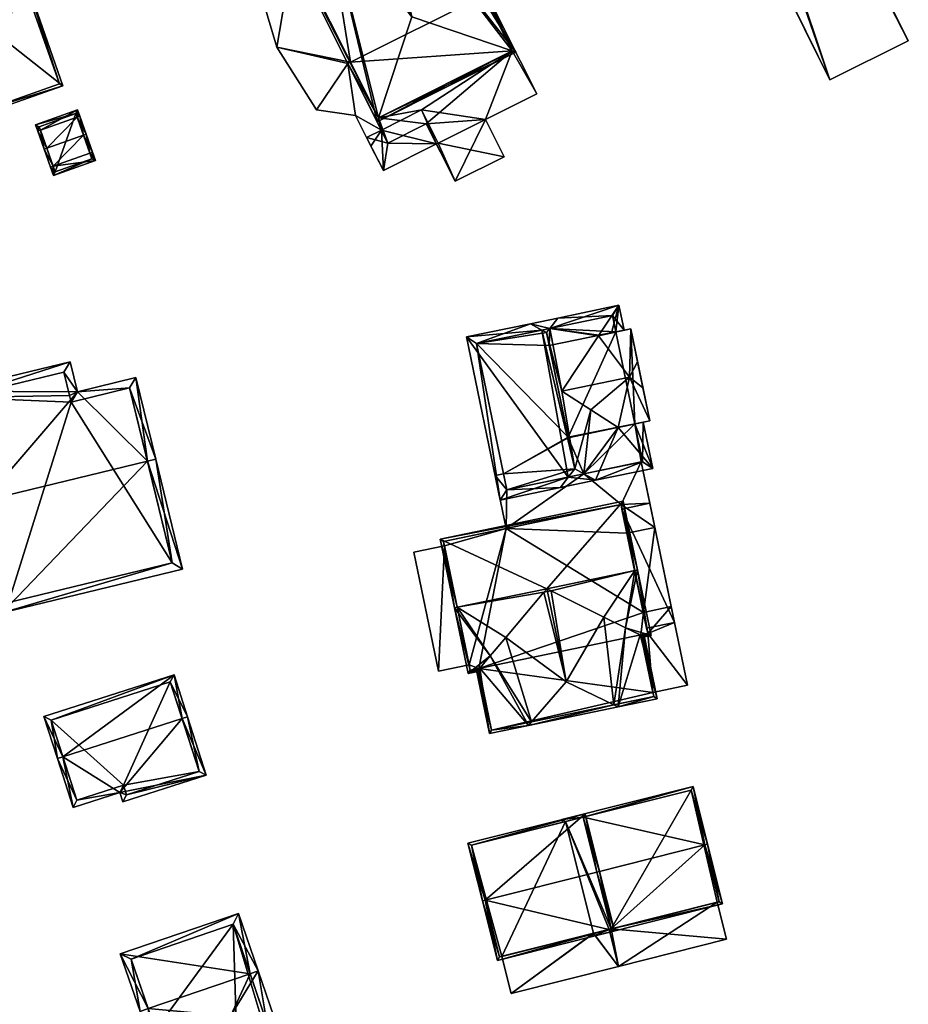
# Model space of a CAD drawing. Header units: inches. Extents: x 2685601 to 2690022, y 1235992 to 1239010.
# Tile 80 of 256: x 2686250 to 2686328, y 1236950 to 1237037. Entities that reach past the tile are written whole.
import ezdxf

# ---------------------------------------------------------------- set-up
doc = ezdxf.new("R2010")
doc.units = ezdxf.units.IN
doc.header["$MEASUREMENT"] = 0
doc.layers.add('Gebaeude Einzelhaus', color=10, linetype='Continuous')

msp = doc.modelspace()

# ---------------------------------------------------------------- meshes
at = {"layer": 'Gebaeude Einzelhaus'}
mesh = msp.add_polyface(dxfattribs=at)
corners = [(2686270.939, 1237070.892, 440.905), (2686265.806, 1237089.3, 439.67), (2686265.696, 1237088.962, 439.754), (2686276.537, 1237062.62, 440.472), (2686293.694, 1237033.793, 439.67), (2686262.828, 1237080.125, 441.947), (2686268.159, 1237069.514, 441.947), (2686275.335, 1237062.024, 440.923), (2686278.697, 1237058.263, 440.481), (2686281.831, 1237048.921, 440.949), (2686277.495, 1237057.667, 440.931), (2686284.555, 1237036.88, 441.947), (2686279.169, 1237047.601, 441.947), (2686293.358, 1237033.907, 439.754), (2686281.639, 1237028.016, 439.753), (2686281.528, 1237027.68, 439.67), (2686253.976, 1237083.077, 439.753), (2686253.64, 1237083.188, 439.67), (2686266.094, 1237068.49, 441.179), (2686266.939, 1237056.718, 439.67), (2686268.716, 1237058.743, 440.502), (2686267.163, 1237056.829, 439.753), (2686269.171, 1237057.825, 440.5), (2686270.49, 1237059.622, 441.162), (2686276.986, 1237046.519, 441.136), (2686270.876, 1237054.386, 440.494), (2686272.65, 1237055.265, 441.153), (2686268.131, 1237054.345, 439.67), (2686268.355, 1237054.456, 439.753), (2686270.351, 1237055.446, 440.496), (2686293.359, 1237033.904, 439.753), (2686265.695, 1237088.965, 439.753), (2686266.094, 1237068.49, 440.166), (2686268.027, 1237065.69, 440.166), (2686271.624, 1237067.473, 440.166), (2686270.49, 1237059.622, 440.166), (2686270.927, 1237059.839, 440.166), (2686275.335, 1237062.024, 440.166), (2686274.524, 1237061.622, 440.166), (2686270.939, 1237070.892, 440.166), (2686279.597, 1237051.39, 440.166), (2686281.831, 1237048.921, 440.166), (2686277.495, 1237057.667, 440.166), (2686276.986, 1237046.519, 440.166), (2686276.684, 1237057.265, 440.166), (2686276, 1237049.607, 440.166), (2686272.65, 1237055.265, 440.166), (2686273.087, 1237055.482, 440.166), (2686276.684, 1237057.265, 442.82), (2686276, 1237049.607, 442.82), (2686279.597, 1237051.39, 442.82), (2686273.087, 1237055.482, 442.82), (2686274.524, 1237061.622, 442.82), (2686268.027, 1237065.69, 442.82), (2686271.624, 1237067.473, 442.82), (2686270.927, 1237059.839, 442.82), (2686255.697, 1237079.651, 431.423), (2686267.163, 1237056.829, 421.535), (2686253.976, 1237083.077, 431.423), (2686255.697, 1237079.651, 421.535), (2686279.183, 1237032.904, 439.244), (2686274.184, 1237042.855, 432.418), (2686279.183, 1237032.904, 432.418), (2686268.355, 1237054.456, 421.535), (2686274.184, 1237042.855, 421.535), (2686281.639, 1237028.016, 439.128), (2686293.359, 1237033.904, 439.129), (2686290.903, 1237038.793, 439.244), (2686267.416, 1237085.539, 431.423), (2686290.903, 1237038.793, 421.535), (2686267.416, 1237085.539, 421.535), (2686265.696, 1237088.964, 431.423), (2686253.976, 1237083.077, 421.535), (2686265.695, 1237088.965, 421.535), (2686270.939, 1237070.892, 421.535), (2686266.094, 1237068.49, 421.535), (2686279.183, 1237032.904, 421.535), (2686293.359, 1237033.904, 421.535), (2686276.986, 1237046.519, 421.535), (2686281.831, 1237048.921, 421.535), (2686281.639, 1237028.016, 421.535)]
mesh.append_faces([[corners[k] for k in face] for face in [(51, 52, 55), (55, 52, 53), (53, 52, 54), (51, 48, 52), (51, 49, 48), (48, 49, 50), (43, 45, 46), (46, 45, 47), (43, 40, 45), (40, 42, 44), (43, 41, 40), (40, 41, 42), (32, 34, 39), (39, 34, 37), (37, 34, 38), (36, 33, 35), (35, 33, 32), (32, 33, 34), (28, 14, 27), (27, 14, 15), (16, 19, 17), (16, 21, 19), (1, 16, 17), (1, 31, 16), (1, 2, 31), (15, 30, 4), (4, 30, 13), (15, 14, 30), (4, 13, 1), (1, 13, 2), (27, 25, 28), (28, 25, 29), (14, 24, 15), (15, 24, 27), (27, 24, 25), (25, 24, 26), (14, 11, 24), (24, 11, 12), (18, 20, 23), (20, 21, 22), (18, 19, 20), (20, 19, 21), (18, 17, 19), (18, 16, 17), (18, 5, 16), (18, 6, 5), (2, 16, 5), (2, 1, 16), (16, 1, 17), (14, 13, 11), (15, 4, 14), (14, 4, 13), (4, 9, 13), (13, 9, 11), (11, 9, 12), (4, 8, 9), (9, 8, 10), (4, 3, 8), (3, 0, 7), (0, 5, 6), (0, 2, 5), (4, 1, 3), (3, 1, 0), (0, 1, 2)]], dxfattribs={"color": 13})
mesh.append_faces([[corners[k] for k in face] for face in [(74, 79, 75), (75, 79, 78), (45, 40, 49), (49, 40, 50), (36, 53, 33), (47, 55, 36), (36, 55, 53), (47, 51, 55), (47, 45, 51), (51, 45, 49), (34, 33, 54), (54, 33, 53), (44, 50, 40), (38, 48, 44), (44, 48, 50), (38, 52, 48), (38, 34, 52), (52, 34, 54), (75, 57, 59), (63, 75, 78), (75, 63, 57), (78, 64, 63), (78, 76, 64), (76, 77, 80), (74, 69, 79), (79, 69, 78), (78, 69, 76), (76, 69, 77), (75, 70, 74), (70, 75, 59), (74, 70, 69), (59, 72, 70), (70, 72, 73), (18, 23, 32), (32, 23, 35), (26, 24, 46), (46, 24, 43), (0, 6, 39), (39, 6, 32), (32, 6, 18), (9, 10, 41), (41, 10, 42), (7, 0, 37), (37, 0, 39), (24, 12, 43), (43, 12, 41), (41, 12, 9), (71, 58, 31), (31, 58, 16), (2, 71, 31), (2, 68, 71), (68, 69, 70), (13, 67, 2), (2, 67, 68), (68, 67, 69), (13, 66, 67), (13, 30, 66), (30, 14, 66), (66, 14, 65), (28, 60, 14), (14, 60, 65), (64, 61, 63), (63, 61, 28), (28, 61, 60), (60, 61, 62), (57, 56, 59), (56, 16, 58), (57, 21, 56), (56, 21, 16)]], dxfattribs={"color": 41})
mesh = msp.add_polyface(dxfattribs=at)
corners = [(2686301.301, 1237088.761, 429.254), (2686321.214, 1237031.366, 429.254), (2686328.108, 1237034.79, 429.254), (2686294.406, 1237085.338, 429.254), (2686305.2, 1237079.3, 429.254), (2686300.75, 1237088.25, 429.254), (2686299.1, 1237076.25, 429.254), (2686294.65, 1237085.25, 429.254), (2686299.1, 1237076.25, 420.975), (2686294.65, 1237085.25, 420.975), (2686305.2, 1237079.3, 420.975), (2686300.75, 1237088.25, 420.975)]
mesh.append_faces([[corners[k] for k in face] for face in [(6, 4, 1), (3, 5, 7), (7, 6, 3), (3, 6, 1), (4, 5, 0), (0, 5, 3), (1, 4, 2), (2, 4, 0), (3, 1, 0), (0, 1, 2)]], dxfattribs={"color": 13})
mesh.append_faces([[corners[k] for k in face] for face in [(9, 11, 10), (9, 10, 8), (7, 11, 9), (5, 11, 7), (10, 11, 4), (4, 11, 5), (8, 10, 6), (6, 10, 4), (9, 8, 7), (7, 8, 6)]], dxfattribs={"color": 41})
mesh = msp.add_polyface(dxfattribs=at)
corners = [(2686282.463, 1237025.82, 433.271), (2686282.073, 1237023.408, 433.271), (2686286.728, 1237025.747, 433.271), (2686280.604, 1237026.299, 433.271), (2686285.838, 1237027.516, 433.271), (2686281.896, 1237026.948, 433.271), (2686281.639, 1237028.016, 439.128), (2686282.463, 1237025.82, 439.079), (2686285.838, 1237027.516, 439.079), (2686278.959, 1237032.791, 439.244), (2686291.019, 1237027.87, 439.037), (2686288.374, 1237022.469, 438.959), (2686293.359, 1237033.904, 439.129), (2686292.653, 1237024.619, 438.959), (2686295.53, 1237030.136, 439.037), (2686291.125, 1237038.905, 439.244), (2686290.903, 1237038.793, 439.244), (2686279.183, 1237032.904, 439.244), (2686274.184, 1237042.855, 432.418), (2686272.404, 1237041.961, 432.418), (2686271.1, 1237039.744, 432.418), (2686272.716, 1237034.226, 432.418), (2686278.959, 1237032.791, 432.418), (2686276.194, 1237028.728, 432.418), (2686279.183, 1237032.904, 432.418), (2686279.62, 1237028.235, 432.418), (2686281.896, 1237026.948, 432.418), (2686280.604, 1237026.299, 432.418), (2686280.604, 1237026.299, 421.535), (2686280.983, 1237025.553, 421.535), (2686282.073, 1237023.408, 421.535), (2686286.728, 1237025.746, 421.535), (2686281.896, 1237026.948, 421.535), (2686285.424, 1237028.72, 421.535), (2686286.879, 1237025.823, 421.535), (2686288.374, 1237022.469, 421.535), (2686292.653, 1237024.619, 421.535), (2686291.019, 1237027.87, 421.535), (2686295.53, 1237030.136, 421.535), (2686291.125, 1237038.905, 421.535), (2686290.903, 1237038.793, 421.535), (2686281.639, 1237028.016, 421.535), (2686293.359, 1237033.904, 421.535), (2686278.959, 1237032.791, 421.535), (2686279.183, 1237032.904, 421.535), (2686272.404, 1237041.961, 421.535), (2686274.184, 1237042.855, 421.535), (2686271.1, 1237039.744, 421.535), (2686272.716, 1237034.226, 421.535), (2686276.194, 1237028.728, 421.535), (2686279.62, 1237028.235, 421.535)]
mesh.append_faces([[corners[k] for k in face] for face in [(22, 25, 26), (26, 25, 27), (22, 23, 25), (18, 21, 24), (24, 21, 22), (22, 21, 23), (18, 20, 21), (18, 19, 20), (9, 6, 17), (12, 15, 16), (12, 14, 15), (12, 10, 14), (10, 11, 13), (6, 8, 12), (12, 8, 10), (10, 8, 11), (9, 7, 6), (6, 7, 8), (3, 0, 5), (0, 2, 4), (3, 1, 0), (0, 1, 2)]], dxfattribs={"color": 13})
mesh.append_faces([[corners[k] for k in face] for face in [(50, 32, 28), (48, 43, 49), (49, 43, 50), (50, 43, 32), (48, 44, 43), (48, 46, 44), (48, 47, 46), (46, 47, 45), (25, 28, 27), (25, 50, 28), (25, 23, 50), (50, 23, 49), (23, 21, 49), (49, 21, 48), (21, 20, 48), (48, 20, 47), (20, 19, 47), (47, 19, 45), (45, 18, 46), (45, 19, 18), (34, 35, 31), (34, 36, 35), (33, 37, 34), (34, 37, 36), (33, 42, 37), (37, 42, 38), (38, 42, 39), (39, 42, 40), (44, 41, 43), (43, 41, 32), (32, 41, 33), (33, 41, 42), (0, 4, 7), (7, 4, 8), (26, 5, 22), (22, 5, 9), (9, 5, 7), (7, 5, 0), (9, 17, 22), (22, 17, 24), (16, 15, 40), (40, 15, 39), (15, 14, 39), (39, 14, 38), (14, 10, 38), (38, 10, 37), (10, 13, 37), (37, 13, 36), (13, 11, 36), (36, 11, 35), (35, 2, 31), (2, 8, 4), (35, 11, 2), (2, 11, 8), (31, 33, 34), (29, 32, 30), (30, 32, 31), (31, 32, 33), (29, 28, 32), (3, 5, 27), (27, 5, 26), (31, 1, 30), (31, 2, 1), (27, 1, 3), (27, 30, 1), (27, 29, 30), (27, 28, 29)]], dxfattribs={"color": 41})
mesh = msp.add_polyface(dxfattribs=at)
corners = [(2686243.881, 1237038.818, 432.245), (2686253.976, 1237030.85, 432.245), (2686250.385, 1237041.098, 432.245), (2686247.474, 1237028.571, 432.245), (2686250.231, 1237040.779, 432.245), (2686253.658, 1237031.004, 432.245), (2686244.2, 1237038.664, 432.245), (2686247.628, 1237028.89, 432.245), (2686250.231, 1237040.779, 427.513), (2686253.658, 1237031.004, 427.513), (2686244.2, 1237038.664, 427.513), (2686247.628, 1237028.89, 427.513)]
mesh.append_faces([[corners[k] for k in face] for face in [(1, 7, 5), (6, 7, 3), (3, 7, 1), (4, 6, 0), (0, 6, 3), (5, 4, 2), (1, 5, 2), (2, 4, 0), (3, 1, 0), (0, 1, 2)]], dxfattribs={"color": 13})
mesh.append_faces([[corners[k] for k in face] for face in [(8, 11, 10), (9, 11, 8), (5, 11, 9), (7, 11, 5), (10, 11, 6), (6, 11, 7), (8, 10, 4), (4, 10, 6), (9, 8, 5), (5, 8, 4)]], dxfattribs={"color": 41})
mesh = msp.add_polyface(dxfattribs=at)
corners = [(2686251.997, 1237026.942, 438.489), (2686251.566, 1237027.408, 438.312), (2686251.762, 1237026.858, 438.489), (2686255.255, 1237028.722, 438.312), (2686255.216, 1237028.087, 438.489), (2686255.451, 1237028.171, 438.489), (2686252.321, 1237025.288, 440.789), (2686252.556, 1237025.372, 440.789), (2686255.775, 1237026.517, 440.789), (2686256.01, 1237026.601, 440.789), (2686252.88, 1237023.717, 438.489), (2686253.116, 1237023.801, 438.489), (2686256.334, 1237024.947, 438.489), (2686256.57, 1237025.031, 438.489), (2686253.142, 1237022.983, 438.277), (2686256.831, 1237024.296, 438.277), (2686255.103, 1237028.403, 438.388), (2686251.885, 1237027.256, 438.388), (2686253.293, 1237023.303, 438.345), (2686256.512, 1237024.448, 438.345), (2686256.512, 1237024.448, 427.325), (2686255.103, 1237028.403, 427.325), (2686251.885, 1237027.256, 427.325), (2686253.293, 1237023.303, 427.325)]
mesh.append_faces([[corners[k] for k in face] for face in [(4, 16, 5), (8, 4, 5), (12, 8, 9), (9, 8, 5), (19, 12, 13), (13, 12, 9), (15, 19, 13), (14, 18, 19), (14, 19, 15), (11, 18, 10), (10, 18, 14), (7, 11, 6), (0, 7, 6), (6, 11, 10), (17, 0, 2), (2, 0, 6), (16, 17, 1), (1, 17, 2), (5, 16, 3), (3, 16, 1), (11, 15, 12), (12, 15, 13), (10, 14, 11), (11, 14, 15), (8, 13, 9), (8, 12, 13), (6, 11, 7), (7, 11, 8), (8, 11, 12), (6, 10, 11), (4, 9, 5), (4, 8, 9), (2, 7, 0), (0, 7, 4), (4, 7, 8), (2, 6, 7), (3, 4, 5), (3, 0, 4), (3, 1, 0), (0, 1, 2)]], dxfattribs={"color": 13})
mesh.append_faces([[corners[k] for k in face] for face in [(21, 23, 22), (20, 23, 21), (19, 23, 20), (18, 23, 19), (22, 23, 11), (11, 23, 18), (7, 22, 11), (0, 22, 7), (17, 22, 0), (21, 22, 16), (16, 22, 17), (4, 21, 16), (8, 21, 4), (20, 21, 12), (12, 21, 8), (19, 20, 12)]], dxfattribs={"color": 41})
mesh = msp.add_polyface(dxfattribs=at)
corners = [(2686296.664, 1237009.57, 437.856), (2686297.359, 1237010.48, 437.268), (2686294.973, 1237009.985, 437.268), (2686295.972, 1237009.426, 437.856), (2686296.38, 1237009.198, 438.097), (2686298.29, 1236996.531, 437.62), (2686289.348, 1237008.819, 433.357), (2686292.31, 1236994.526, 433.357), (2686297.595, 1236995.621, 437.032), (2686298.853, 1236997.27, 438.097), (2686300.661, 1236996.258, 437.032), (2686299.662, 1236996.816, 437.62), (2686290.234, 1237008.236, 433.867), (2686292.893, 1236995.413, 433.868), (2686302.735, 1237011.595, 433.53), (2686297.725, 1237004.079, 437.908), (2686300.945, 1237008.91, 435.094), (2686300.981, 1237008.963, 435.063), (2686300.255, 1237002.443, 436.448), (2686302.084, 1237009.192, 434.296), (2686302.654, 1237000.89, 435.063), (2686300.661, 1236996.256, 437.032), (2686305.698, 1236997.301, 433.53), (2686304.125, 1237001.195, 434.041), (2686304.859, 1237001.347, 433.53), (2686302.452, 1237009.268, 434.04), (2686303.186, 1237009.42, 433.53), (2686302.153, 1237010.709, 434.04), (2686304.811, 1236997.884, 434.041), (2686296.664, 1237009.57, 422.476), (2686290.234, 1237008.236, 422.476), (2686292.598, 1236996.833, 430.27), (2686292.598, 1236996.833, 422.476), (2686292.893, 1236995.413, 430.27), (2686299.662, 1236996.816, 430.27), (2686296.38, 1237009.198, 422.476), (2686296.616, 1237008.059, 422.476), (2686298.281, 1237000.029, 422.476), (2686298.29, 1236999.986, 422.476), (2686298.853, 1236997.27, 422.476), (2686292.893, 1236995.413, 422.476), (2686299.662, 1236996.816, 422.476), (2686304.694, 1236997.86, 430.27), (2686304.811, 1236997.884, 422.476), (2686304.694, 1236997.86, 422.476), (2686304.125, 1237001.195, 422.476), (2686302.153, 1237010.709, 422.476), (2686302.452, 1237009.268, 422.476)]
mesh.append_faces([[corners[k] for k in face] for face in [(22, 28, 24), (24, 28, 23), (22, 21, 28), (28, 21, 11), (26, 27, 14), (14, 27, 1), (1, 27, 0), (26, 25, 27), (14, 25, 26), (14, 19, 25), (11, 18, 9), (11, 20, 18), (20, 22, 23), (23, 22, 24), (11, 21, 20), (20, 21, 22), (14, 17, 19), (15, 9, 18), (15, 4, 9), (14, 0, 17), (17, 0, 16), (16, 0, 15), (15, 0, 4), (14, 1, 0), (8, 5, 10), (10, 5, 11), (3, 2, 0), (0, 2, 1), (7, 13, 8), (8, 13, 5), (2, 12, 6), (6, 12, 7), (7, 12, 13), (2, 3, 12), (5, 11, 9), (8, 10, 5), (5, 10, 11), (3, 9, 4), (3, 5, 9), (5, 7, 8), (2, 6, 3), (3, 6, 5), (5, 6, 7), (0, 3, 4), (0, 2, 3), (0, 1, 2)]], dxfattribs={"color": 13})
mesh.append_faces([[corners[k] for k in face] for face in [(44, 45, 43), (44, 41, 45), (45, 41, 38), (38, 41, 39), (29, 36, 35), (46, 47, 29), (29, 47, 36), (0, 27, 29), (29, 27, 46), (46, 25, 47), (46, 27, 25), (43, 45, 28), (28, 45, 23), (43, 42, 44), (43, 28, 42), (42, 28, 34), (34, 28, 11), (32, 39, 40), (40, 39, 41), (32, 38, 39), (32, 37, 38), (32, 30, 37), (37, 30, 36), (36, 30, 35), (35, 30, 29), (34, 13, 33), (11, 5, 34), (34, 5, 13), (13, 31, 33), (31, 30, 32), (13, 12, 31), (31, 12, 30), (12, 29, 30), (3, 0, 12), (12, 0, 29)]], dxfattribs={"color": 41})
mesh = msp.add_polyface(dxfattribs=at)
corners = [(2686300.255, 1237002.443, 436.448), (2686303.658, 1237005.308, 437.908), (2686297.725, 1237004.079, 437.908), (2686302.654, 1237000.89, 435.063), (2686305.434, 1237001.466, 435.063), (2686304.835, 1237004.354, 437.268), (2686304.359, 1237006.653, 437.268), (2686303.761, 1237009.539, 435.063), (2686300.981, 1237008.963, 435.063), (2686300.945, 1237008.91, 435.094), (2686304.125, 1237001.195, 434.041), (2686305.434, 1237001.466, 422.476), (2686304.125, 1237001.195, 422.476), (2686303.761, 1237009.539, 422.476), (2686302.452, 1237009.268, 434.04), (2686302.084, 1237009.192, 434.296), (2686302.452, 1237009.268, 422.476), (2686298.281, 1237000.029, 422.476), (2686296.616, 1237008.059, 422.476), (2686298.29, 1236999.986, 422.476)]
mesh.append_faces([[corners[k] for k in face] for face in [(1, 9, 2), (1, 7, 9), (7, 8, 9), (6, 7, 1), (5, 6, 1), (4, 5, 1), (4, 1, 3), (3, 1, 0), (0, 1, 2)]], dxfattribs={"color": 13})
mesh.append_faces([[corners[k] for k in face] for face in [(17, 12, 19), (12, 13, 11), (17, 16, 12), (12, 16, 13), (17, 18, 16), (14, 13, 16), (8, 7, 15), (15, 7, 14), (14, 7, 13), (5, 7, 6), (5, 4, 7), (7, 4, 13), (13, 4, 11), (11, 10, 12), (11, 4, 10), (10, 4, 3)]], dxfattribs={"color": 41})
mesh = msp.add_polyface(dxfattribs=at)
corners = [(2686261.379, 1236997.938, 440.512), (2686260.371, 1237005.263, 437.419), (2686255.24, 1237004.016, 437.419), (2686262.108, 1236998.115, 440.512), (2686243.934, 1237004.058, 436.28), (2686254.6, 1237006.649, 436.28), (2686247.039, 1236994.455, 440.512), (2686246.31, 1236994.278, 440.512), (2686248.653, 1236984.635, 436.28), (2686264.45, 1236988.473, 436.28), (2686244.84, 1237003.506, 436.595), (2686254.049, 1237005.743, 436.595), (2686249.204, 1236985.541, 436.6), (2686263.544, 1236989.024, 436.6), (2686259.82, 1237004.356, 437.735), (2686254.558, 1237003.683, 437.487), (2686254.689, 1237003.11, 437.735), (2686254.558, 1237003.683, 427.271), (2686254.049, 1237005.743, 427.271), (2686244.84, 1237003.506, 427.271), (2686249.204, 1236985.541, 427.271), (2686263.544, 1236989.024, 427.271), (2686259.82, 1237004.356, 427.271), (2686254.689, 1237003.11, 427.271)]
mesh.append_faces([[corners[k] for k in face] for face in [(14, 16, 2), (2, 16, 15), (15, 11, 2), (1, 14, 2), (0, 14, 3), (13, 0, 3), (3, 14, 1), (9, 13, 3), (12, 13, 8), (8, 13, 9), (6, 12, 7), (10, 6, 7), (7, 12, 8), (4, 10, 7), (11, 10, 5), (2, 11, 5), (5, 10, 4), (0, 9, 3), (7, 8, 6), (6, 8, 0), (0, 8, 9), (6, 4, 7), (0, 2, 6), (6, 2, 4), (4, 2, 5), (3, 1, 0), (0, 1, 2)]], dxfattribs={"color": 13})
mesh.append_faces([[corners[k] for k in face] for face in [(21, 23, 22), (20, 23, 21), (19, 23, 20), (17, 23, 19), (17, 19, 18), (15, 23, 17), (16, 23, 15), (22, 23, 16), (14, 22, 16), (21, 22, 0), (0, 22, 14), (13, 21, 0), (20, 21, 13), (12, 20, 13), (19, 20, 6), (6, 20, 12), (10, 19, 6), (18, 19, 11), (11, 19, 10), (17, 18, 11), (15, 17, 11)]], dxfattribs={"color": 41})
mesh = msp.add_polyface(dxfattribs=at)
corners = [(2686305.254, 1236982.834, 430.703), (2686308.754, 1236978.279, 430.703), (2686307.61, 1236983.796, 430.703), (2686305.709, 1236977.647, 430.703), (2686305.16, 1236983.288, 430.703), (2686304.659, 1236982.711, 430.703), (2686291.864, 1236996.681, 430.27), (2686292.893, 1236995.413, 430.27), (2686292.598, 1236996.833, 430.27), (2686292.827, 1236992.03, 430.27), (2686299.662, 1236996.816, 430.27), (2686302.915, 1236994.121, 430.27), (2686305.444, 1236994.245, 430.27), (2686302.995, 1236993.737, 430.27), (2686304.694, 1236997.86, 430.27), (2686307.61, 1236983.796, 433.735), (2686305.444, 1236994.245, 433.735), (2686302.995, 1236993.737, 433.735), (2686305.16, 1236983.288, 433.735), (2686287.43, 1236990.511, 433.735), (2686286.913, 1236979.506, 433.735), (2686289.596, 1236980.062, 433.735), (2686284.746, 1236989.955, 433.735), (2686308.754, 1236978.279, 422.476), (2686305.709, 1236977.647, 422.476), (2686307.324, 1236985.176, 422.476), (2686307.324, 1236985.176, 430.703), (2686305.254, 1236982.834, 422.476), (2686304.659, 1236982.711, 422.476), (2686304.874, 1236984.669, 422.476), (2686305.883, 1236992.128, 430.27), (2686305.883, 1236992.128, 422.476), (2686304.694, 1236997.86, 422.476), (2686291.864, 1236996.681, 422.476), (2686292.598, 1236996.833, 422.476), (2686292.827, 1236992.03, 422.476), (2686292.893, 1236995.413, 422.476), (2686299.662, 1236996.816, 422.476), (2686302.915, 1236994.121, 422.476), (2686303.433, 1236991.62, 422.476), (2686286.913, 1236979.506, 422.476), (2686284.746, 1236989.955, 422.476), (2686289.596, 1236980.062, 422.476), (2686287.43, 1236990.511, 422.476)]
mesh.append_faces([[corners[k] for k in face] for face in [(22, 20, 19), (19, 20, 21), (15, 17, 18), (15, 16, 17), (10, 11, 14), (14, 11, 12), (12, 11, 13), (10, 9, 11), (10, 7, 9), (9, 7, 6), (6, 7, 8), (3, 0, 5), (0, 2, 4), (3, 1, 0), (0, 1, 2)]], dxfattribs={"color": 13})
mesh.append_faces([[corners[k] for k in face] for face in [(43, 40, 41), (43, 42, 40), (39, 31, 29), (29, 31, 25), (41, 19, 43), (41, 22, 19), (16, 12, 17), (17, 12, 13), (16, 30, 12), (30, 25, 31), (30, 26, 25), (16, 15, 30), (30, 15, 26), (26, 15, 2), (15, 18, 2), (2, 18, 4), (40, 42, 20), (20, 42, 21), (20, 22, 40), (40, 22, 41), (38, 31, 39), (38, 32, 31), (38, 37, 32), (36, 33, 34), (38, 35, 37), (37, 35, 36), (36, 35, 33), (33, 35, 6), (6, 35, 9), (33, 8, 34), (33, 6, 8), (12, 32, 14), (12, 31, 32), (12, 30, 31), (23, 27, 25), (25, 27, 29), (23, 24, 27), (27, 24, 28), (2, 25, 26), (2, 23, 25), (2, 1, 23), (24, 23, 3), (3, 23, 1)]], dxfattribs={"color": 41})
mesh = msp.add_polyface(dxfattribs=at)
corners = [(2686296.41, 1236986.748, 437.908), (2686303.109, 1236994.416, 433.357), (2686287.055, 1236991.089, 433.357), (2686304.112, 1236988.344, 437.908), (2686304.356, 1236988.395, 437.908), (2686288.548, 1236985.118, 437.908), (2686288.304, 1236985.068, 437.908), (2686289.496, 1236979.313, 433.357), (2686290.496, 1236979.52, 433.357), (2686290.457, 1236979.709, 433.506), (2686290.518, 1236979.78, 433.55), (2686291.448, 1236980.864, 434.226), (2686292.799, 1236982.48, 435.239), (2686296.148, 1236986.438, 437.714), (2686296.774, 1236986.568, 437.714), (2686301.42, 1236984.267, 435.239), (2686303.302, 1236983.32, 434.226), (2686305.549, 1236982.64, 433.357), (2686304.586, 1236982.696, 433.55), (2686304.67, 1236982.655, 433.506), (2686304.71, 1236982.466, 433.357), (2686302.915, 1236994.121, 433.542), (2686287.35, 1236990.895, 433.542), (2686289.69, 1236979.608, 433.55), (2686305.254, 1236982.834, 433.55), (2686305.16, 1236983.288, 433.735), (2686302.995, 1236993.737, 433.735), (2686305.16, 1236983.288, 430.703), (2686305.254, 1236982.834, 430.703), (2686302.995, 1236993.737, 430.27), (2686302.915, 1236994.121, 430.27), (2686292.827, 1236992.03, 430.27), (2686287.35, 1236990.895, 422.476), (2686292.827, 1236992.03, 422.476), (2686289.596, 1236980.062, 433.735), (2686289.596, 1236980.062, 422.476), (2686289.69, 1236979.608, 422.476), (2686287.43, 1236990.511, 433.735), (2686287.43, 1236990.511, 422.476), (2686290.446, 1236979.765, 433.506), (2686290.445, 1236979.765, 422.476), (2686304.659, 1236982.711, 433.507), (2686304.659, 1236982.711, 430.703), (2686303.433, 1236991.62, 422.476), (2686302.915, 1236994.121, 422.476), (2686304.874, 1236984.669, 422.476), (2686304.659, 1236982.711, 422.476), (2686305.254, 1236982.834, 422.476)]
mesh.append_faces([[corners[k] for k in face] for face in [(24, 19, 18), (24, 20, 19), (24, 17, 20), (24, 4, 17), (24, 3, 4), (8, 23, 9), (9, 23, 10), (23, 6, 5), (8, 7, 23), (23, 7, 6), (2, 22, 6), (6, 22, 5), (4, 21, 1), (1, 21, 2), (2, 21, 22), (4, 3, 21), (17, 19, 20), (17, 18, 19), (3, 16, 4), (4, 16, 17), (17, 16, 18), (3, 15, 16), (0, 14, 3), (3, 14, 15), (5, 13, 0), (0, 13, 14), (5, 12, 13), (7, 11, 6), (6, 11, 5), (5, 11, 12), (7, 10, 11), (7, 9, 10), (7, 8, 9), (0, 2, 5), (5, 2, 6), (4, 1, 3), (3, 1, 0), (0, 1, 2)]], dxfattribs={"color": 13})
mesh.append_faces([[corners[k] for k in face] for face in [(35, 40, 36), (40, 45, 46), (46, 45, 47), (38, 33, 35), (35, 33, 40), (40, 33, 45), (45, 33, 43), (43, 33, 44), (38, 32, 33), (41, 24, 18), (41, 28, 24), (41, 42, 28), (39, 36, 40), (10, 23, 39), (39, 23, 36), (37, 22, 38), (38, 22, 32), (34, 5, 37), (37, 5, 22), (36, 23, 35), (35, 23, 34), (34, 23, 5), (32, 31, 33), (31, 21, 30), (32, 22, 31), (31, 22, 21), (21, 29, 30), (21, 26, 29), (25, 24, 27), (27, 24, 28), (21, 3, 26), (26, 3, 25), (25, 3, 24)]], dxfattribs={"color": 41})
mesh = msp.add_polyface(dxfattribs=at)
corners = [(2686296.461, 1236986.503, 437.908), (2686296.41, 1236986.748, 437.908), (2686296.148, 1236986.438, 437.714), (2686298.101, 1236978.589, 437.908), (2686292.799, 1236982.48, 435.239), (2686296.774, 1236986.568, 437.714), (2686301.42, 1236984.267, 435.239), (2686290.327, 1236979.74, 433.435), (2686290.201, 1236979.714, 433.357), (2686291.375, 1236974.048, 433.357), (2686290.518, 1236979.78, 433.55), (2686294.794, 1236974.756, 435.443), (2686290.446, 1236979.765, 433.506), (2686291.448, 1236980.864, 434.226), (2686295.063, 1236975.068, 435.644), (2686302.66, 1236976.386, 435.443), (2686302.289, 1236976.565, 435.644), (2686304.586, 1236982.696, 433.55), (2686306.078, 1236977.095, 433.357), (2686303.302, 1236983.32, 434.226), (2686304.777, 1236982.735, 433.435), (2686304.903, 1236982.761, 433.357), (2686304.659, 1236982.711, 433.507), (2686290.457, 1236979.709, 433.506), (2686291.569, 1236974.343, 433.506), (2686305.783, 1236977.289, 433.506), (2686304.67, 1236982.655, 433.506), (2686291.569, 1236974.343, 422.476), (2686305.783, 1236977.289, 422.476), (2686305.709, 1236977.647, 430.703), (2686305.709, 1236977.647, 422.476), (2686304.659, 1236982.711, 430.703), (2686290.445, 1236979.765, 422.476), (2686304.659, 1236982.711, 422.476)]
mesh.append_faces([[corners[k] for k in face] for face in [(15, 16, 25), (20, 26, 22), (15, 25, 18), (18, 25, 20), (20, 25, 26), (11, 24, 14), (11, 16, 15), (11, 14, 16), (9, 24, 11), (9, 7, 24), (24, 7, 23), (23, 7, 12), (0, 1, 5), (18, 20, 21), (0, 2, 1), (7, 9, 8), (16, 6, 3), (16, 19, 6), (16, 15, 19), (17, 18, 22), (22, 18, 20), (20, 18, 21), (19, 15, 17), (17, 15, 18), (11, 16, 14), (14, 16, 3), (11, 15, 16), (14, 13, 11), (14, 4, 13), (14, 3, 4), (10, 11, 13), (7, 9, 12), (12, 9, 10), (10, 9, 11), (7, 8, 9), (5, 3, 6), (5, 0, 3), (5, 1, 0), (0, 2, 3), (3, 2, 4), (0, 1, 2)]], dxfattribs={"color": 13})
mesh.append_faces([[corners[k] for k in face] for face in [(30, 32, 33), (28, 27, 30), (30, 27, 32), (27, 23, 32), (32, 23, 12), (27, 24, 23), (0, 5, 2), (26, 31, 22), (26, 29, 31), (29, 28, 30), (26, 25, 29), (29, 25, 28), (16, 28, 25), (16, 14, 28), (28, 14, 27), (27, 14, 24)]], dxfattribs={"color": 41})
mesh = msp.add_polyface(dxfattribs=at)
corners = [(2686253.965, 1236972.013, 440.21), (2686254.861, 1236967.576, 437.155), (2686258.949, 1236968.886, 437.155), (2686253.489, 1236971.86, 440.21), (2686266.533, 1236970.395, 436.56), (2686259.215, 1236968.051, 436.56), (2686264.417, 1236975.361, 440.21), (2686264.894, 1236975.514, 440.21), (2686263.711, 1236979.205, 437.224), (2686252.306, 1236975.553, 437.224), (2686259.539, 1236968.68, 436.9), (2686265.904, 1236970.719, 436.9), (2686263.388, 1236978.576, 437.61), (2686252.935, 1236975.229, 437.609), (2686255.185, 1236968.205, 437.495), (2686259.273, 1236969.515, 437.495), (2686263.388, 1236978.576, 428.374), (2686265.904, 1236970.719, 428.374), (2686252.935, 1236975.229, 428.374), (2686255.185, 1236968.205, 428.374), (2686259.273, 1236969.515, 428.374), (2686259.539, 1236968.68, 428.374)]
mesh.append_faces([[corners[k] for k in face] for face in [(15, 10, 2), (14, 15, 2), (1, 14, 2), (0, 14, 3), (13, 0, 3), (3, 14, 1), (9, 13, 3), (12, 13, 8), (8, 13, 9), (6, 12, 7), (11, 6, 7), (7, 12, 8), (4, 10, 11), (4, 11, 7), (2, 10, 5), (5, 10, 4), (0, 9, 3), (7, 8, 6), (6, 8, 0), (0, 8, 9), (6, 4, 7), (0, 2, 6), (6, 2, 4), (4, 2, 5), (3, 1, 0), (0, 1, 2)]], dxfattribs={"color": 13})
mesh.append_faces([[corners[k] for k in face] for face in [(18, 20, 19), (16, 20, 18), (17, 21, 20), (17, 20, 16), (10, 21, 17), (10, 17, 11), (20, 21, 10), (15, 20, 10), (19, 20, 14), (14, 20, 15), (18, 19, 14), (0, 18, 14), (13, 18, 0), (16, 18, 13), (12, 16, 13), (6, 16, 12), (17, 16, 11), (11, 16, 6)]], dxfattribs={"color": 41})
mesh = msp.add_polyface(dxfattribs=at)
corners = [(2686299.583, 1236966.721, 434.561), (2686309.236, 1236969.405, 434.352), (2686297.726, 1236966.513, 434.352), (2686310.266, 1236964.28, 438.713), (2686310.508, 1236964.341, 438.713), (2686298.03, 1236966.331, 434.561), (2686297.787, 1236966.27, 434.561), (2686300.794, 1236961.901, 438.713), (2686300.49, 1236956.535, 434.554), (2686300.248, 1236956.474, 434.553), (2686300.309, 1236956.233, 434.352), (2686302.044, 1236956.926, 434.554), (2686311.819, 1236959.124, 434.352), (2686309.055, 1236969.101, 434.561), (2686311.515, 1236959.305, 434.554), (2686309.055, 1236969.101, 424.126), (2686311.515, 1236959.305, 424.126), (2686298.03, 1236966.331, 424.126), (2686301.885, 1236956.885, 433.024), (2686311.352, 1236959.264, 431.318), (2686300.49, 1236956.535, 433.024), (2686301.885, 1236956.885, 431.319), (2686311.352, 1236959.264, 424.126), (2686301.885, 1236956.885, 424.126), (2686300.49, 1236956.536, 424.126), (2686302.044, 1236956.926, 424.126)]
mesh.append_faces([[corners[k] for k in face] for face in [(11, 10, 8), (8, 10, 9), (14, 12, 11), (11, 12, 10), (14, 4, 12), (14, 3, 4), (2, 5, 6), (1, 0, 2), (2, 0, 5), (4, 13, 1), (1, 13, 0), (4, 3, 13), (11, 3, 7), (11, 12, 3), (3, 12, 4), (8, 10, 11), (11, 10, 12), (8, 9, 10), (3, 0, 7), (0, 2, 5), (5, 2, 6), (4, 1, 3), (3, 1, 0), (0, 1, 2)]], dxfattribs={"color": 13})
mesh.append_faces([[corners[k] for k in face] for face in [(25, 15, 22), (22, 15, 16), (23, 17, 25), (25, 17, 15), (23, 24, 17), (16, 19, 22), (19, 18, 21), (18, 8, 20), (18, 11, 8), (16, 14, 19), (19, 14, 18), (18, 14, 11), (0, 17, 5), (0, 15, 17), (0, 13, 15), (3, 14, 13), (13, 14, 15), (15, 14, 16)]], dxfattribs={"color": 41})
mesh = msp.add_polyface(dxfattribs=at)
corners = [(2686291.003, 1236959.44, 439.852), (2686299.764, 1236967.025, 435.11), (2686289.488, 1236964.444, 435.11), (2686300.794, 1236961.9, 439.852), (2686301.036, 1236961.961, 439.852), (2686290.76, 1236959.379, 439.852), (2686292.071, 1236954.161, 435.11), (2686302.348, 1236956.744, 435.11), (2686289.791, 1236964.263, 435.336), (2686299.583, 1236966.721, 435.338), (2686292.253, 1236954.465, 435.331), (2686302.044, 1236956.925, 435.33), (2686300.794, 1236961.901, 438.713), (2686302.044, 1236956.926, 434.554), (2686299.583, 1236966.721, 434.561), (2686298.03, 1236966.331, 434.561), (2686289.791, 1236964.263, 424.126), (2686298.03, 1236966.331, 424.126), (2686292.253, 1236954.465, 424.126), (2686300.49, 1236956.535, 434.554), (2686292.454, 1236954.516, 433.024), (2686292.454, 1236954.516, 424.126), (2686300.49, 1236956.535, 433.024), (2686300.49, 1236956.536, 424.126)]
mesh.append_faces([[corners[k] for k in face] for face in [(3, 9, 4), (11, 3, 4), (7, 11, 4), (6, 10, 11), (6, 11, 7), (0, 10, 5), (8, 0, 5), (5, 10, 6), (2, 8, 5), (9, 8, 1), (4, 9, 1), (1, 8, 2), (0, 7, 3), (3, 7, 4), (5, 6, 0), (0, 6, 7), (0, 2, 5), (4, 1, 3), (3, 1, 0), (0, 1, 2)]], dxfattribs={"color": 13})
mesh.append_faces([[corners[k] for k in face] for face in [(23, 21, 17), (17, 21, 16), (16, 21, 18), (19, 20, 22), (20, 18, 21), (19, 10, 20), (20, 10, 18), (19, 11, 10), (19, 13, 11), (10, 16, 18), (0, 8, 10), (10, 8, 16), (9, 15, 8), (8, 15, 16), (16, 15, 17), (9, 14, 15), (9, 12, 14), (12, 11, 13), (9, 3, 12), (12, 3, 11)]], dxfattribs={"color": 41})
mesh = msp.add_polyface(dxfattribs=at)
corners = [(2686300.49, 1236956.535, 433.024), (2686302.703, 1236953.633, 433.024), (2686301.885, 1236956.885, 433.024), (2686293.271, 1236951.263, 433.024), (2686292.454, 1236954.516, 433.024), (2686302.703, 1236953.633, 431.318), (2686311.352, 1236959.264, 431.318), (2686301.885, 1236956.885, 431.319), (2686312.17, 1236956.011, 431.318), (2686292.454, 1236954.516, 424.126), (2686293.271, 1236951.263, 424.126), (2686302.703, 1236953.633, 424.126), (2686300.49, 1236956.536, 424.126), (2686301.885, 1236956.885, 424.126), (2686311.352, 1236959.264, 424.126), (2686312.17, 1236956.011, 424.126), (2686302.044, 1236956.926, 424.126)]
mesh.append_faces([[corners[k] for k in face] for face in [(8, 6, 5), (5, 6, 7), (3, 0, 4), (3, 1, 0), (0, 1, 2)]], dxfattribs={"color": 13})
mesh.append_faces([[corners[k] for k in face] for face in [(16, 11, 13), (14, 15, 16), (16, 15, 11), (5, 15, 8), (5, 11, 15), (15, 14, 8), (8, 14, 6), (11, 12, 13), (11, 10, 12), (12, 10, 9), (5, 7, 1), (1, 7, 2), (3, 5, 1), (3, 10, 5), (5, 10, 11), (10, 3, 9), (9, 3, 4)]], dxfattribs={"color": 41})
mesh = msp.add_polyface(dxfattribs=at)
corners = [(2686270.392, 1236952.997, 442.048), (2686269.374, 1236958.289, 438.233), (2686259.003, 1236954.74, 438.233), (2686271.101, 1236953.239, 442.048), (2686261.44, 1236949.933, 442.048), (2686260.73, 1236949.69, 442.048), (2686269.187, 1236947.783, 438.916), (2686269.43, 1236947.073, 438.399), (2686272.815, 1236948.231, 438.399), (2686268.673, 1236949.283, 440.01), (2686261.923, 1236946.974, 440.01), (2686262.397, 1236947.136, 440.01), (2686262.444, 1236944.683, 438.399), (2686262.68, 1236944.764, 438.399), (2686268.908, 1236957.336, 438.77), (2686259.955, 1236954.274, 438.769), (2686271.863, 1236948.698, 438.916), (2686271.863, 1236948.698, 429.13), (2686268.908, 1236957.336, 429.13), (2686259.955, 1236954.274, 429.13), (2686262.09, 1236948.033, 429.13), (2686262.09, 1236948.033, 440.048), (2686271.523, 1236948.582, 437.735), (2686269.187, 1236947.783, 437.735), (2686271.523, 1236948.582, 429.13), (2686269.187, 1236947.783, 429.13), (2686262.91, 1236945.635, 429.13)]
mesh.append_faces([[corners[k] for k in face] for face in [(16, 7, 6), (16, 8, 7), (16, 3, 8), (16, 0, 3), (12, 10, 13), (10, 4, 11), (12, 5, 10), (10, 5, 4), (1, 15, 2), (2, 15, 5), (5, 15, 4), (3, 14, 1), (1, 14, 15), (3, 0, 14), (10, 12, 13), (10, 5, 12), (9, 4, 11), (11, 4, 10), (10, 4, 5), (9, 0, 4), (9, 3, 0), (6, 8, 9), (9, 8, 3), (6, 7, 8), (0, 2, 4), (4, 2, 5), (3, 1, 0), (0, 1, 2)]], dxfattribs={"color": 13})
mesh.append_faces([[corners[k] for k in face] for face in [(20, 25, 26), (20, 18, 25), (25, 18, 24), (24, 18, 17), (20, 19, 18), (17, 22, 24), (22, 6, 23), (17, 16, 22), (22, 16, 6), (4, 21, 11), (4, 15, 21), (21, 15, 20), (20, 15, 19), (15, 18, 19), (15, 14, 18), (14, 17, 18), (0, 16, 14), (14, 16, 17)]], dxfattribs={"color": 41})

doc.saveas('drawing.dxf')
